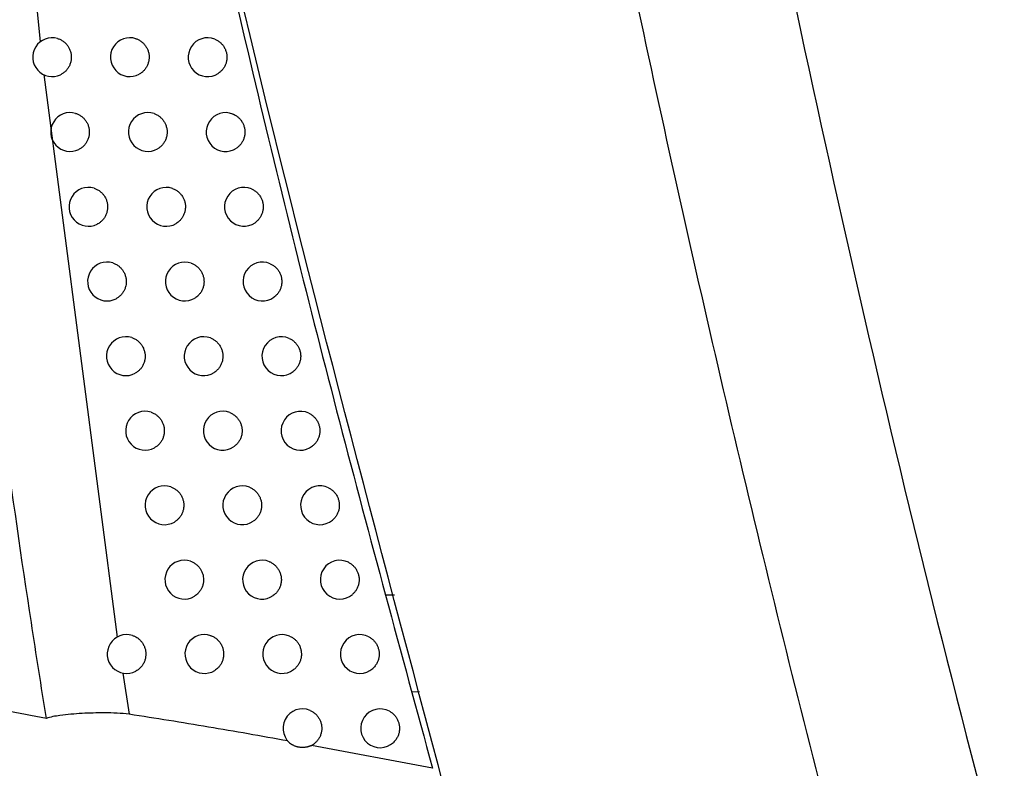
# Model space of a CAD drawing. Header units: millimetres. Extents: x -0.53 to 0.61, y -0.22 to 0.52.
# Tile 31 of 77: x 0.1561 to 0.1815, y 0.0878 to 0.1071. Entities that reach past the tile are written whole.
import ezdxf

# ---------------------------------------------------------------- set-up
doc = ezdxf.new("R2010")
doc.units = ezdxf.units.MM
doc.layers.add('FORMAT', color=7, linetype='Continuous')

msp = doc.modelspace()

# ---------------------------------------------------------------- linework, layer by layer
at = {"layer": 'FORMAT', "color": 7, "linetype": 'Continuous', "lineweight": 25}
for p, q in [((0.156545, 0.107577), (0.15665, 0.106541)), ((0.156739, 0.105697), (0.158628, 0.091223)), ((0.165547, 0.092312), (0.165764, 0.092312)), ((0.158773, 0.090298), (0.158942, 0.089238)), ((0.166217, 0.089817), (0.166407, 0.08982)), ((0.166746, 0.087847), (0.163635, 0.088437))]:
    msp.add_line(p, q, dxfattribs=at)
for centre, radius, start, end in [((0.156957, 0.106146), 0.0004999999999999, 74.061333, 295.601832), ((0.158957, 0.106146), 0.0004999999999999, 71.835049, 298.887307), ((0.160957, 0.106146), 0.0005, 68.639978, 303.092678), ((0.15742, 0.10422), 0.0005, 73.696283, 296.329663), ((0.15942, 0.10422), 0.0005000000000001, 71.359037, 299.719176), ((0.16142, 0.10422), 0.0005000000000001, 67.99921, 304.078756), ((0.157891, 0.102295), 0.0005000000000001, 73.31072, 297.078203), ((0.159891, 0.102295), 0.0005, 70.856107, 300.577195), ((0.161891, 0.102295), 0.0005, 67.320729, 305.100525), ((0.158369, 0.100373), 0.0005, 72.903619, 297.848223), ((0.160369, 0.100373), 0.0005, 70.32477, 301.46258), ((0.162369, 0.100373), 0.0005, 66.60208, 306.160124), ((0.158855, 0.098452), 0.0005000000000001, 72.473891, 298.640558), ((0.160855, 0.098452), 0.0005000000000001, 69.763422, 302.376657), ((0.162855, 0.098452), 0.0005000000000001, 65.840558, 307.259932), ((0.159348, 0.096533), 0.0005, 72.020377, 299.456111), ((0.161348, 0.096533), 0.0005000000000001, 69.170326, 303.320877), ((0.163348, 0.096533), 0.0005, 65.033173, 308.402601), ((0.159849, 0.094616), 0.0005000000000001, 71.541839, 300.295861), ((0.161849, 0.094616), 0.0005, 68.543601, 304.296834), ((0.163849, 0.094616), 0.0005, 64.176605, 309.591106), ((0.160358, 0.092701), 0.0005000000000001, 71.036952, 301.160874), ((0.162358, 0.092701), 0.0005000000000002, 67.881199, 305.306282), ((0.164358, 0.092701), 0.0005000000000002, 63.267142, 310.828797), ((0.158874, 0.090788), 0.0005, 72.86787, 298.652848), ((0.160874, 0.090788), 0.0004999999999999, 70.504292, 302.052308), ((0.162874, 0.090788), 0.0004999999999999, 67.180882, 306.351154), ((0.164874, 0.090788), 0.0005, 62.300617, 312.119472), ((0.163398, 0.088877), 0.0005000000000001, 66.440197, 239.044231), ((0.165398, 0.088877), 0.0005, 61.272311, 313.467458), ((0.163398, 0.088877), 0.0005, 295.999199, 307.433597)]:
    msp.add_arc(centre, radius, start, end, dxfattribs=at)
for points, knots in [([(0.1808408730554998, 0.0723054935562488), (0.1799490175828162, 0.0754552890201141), (0.1781459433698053, 0.0818232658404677), (0.1756723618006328, 0.0914764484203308), (0.1733608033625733, 0.1012477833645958), (0.1712476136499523, 0.1110710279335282), (0.1693312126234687, 0.1209331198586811), (0.1676130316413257, 0.130827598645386), (0.1660922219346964, 0.1407529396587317), (0.1647701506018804, 0.1507135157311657), (0.1633806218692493, 0.1630737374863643), (0.1621190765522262, 0.1778537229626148), (0.1612548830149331, 0.1950769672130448), (0.1609388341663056, 0.2123557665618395), (0.1612342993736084, 0.223886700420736), (0.1613821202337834, 0.2296556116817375)], [0, 0, 0, 0, 0.0616837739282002, 0.1247067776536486, 0.1877550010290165, 0.2508791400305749, 0.3140286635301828, 0.377051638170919, 0.4400996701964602, 0.5032233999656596, 0.5663724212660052, 0.6744590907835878, 0.7826727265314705, 0.8912714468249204, 1, 1, 1, 1]), ([(0.1653828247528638, 0.2272405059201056), (0.1652964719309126, 0.2240054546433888), (0.1651208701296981, 0.2174268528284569), (0.1651054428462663, 0.2074991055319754), (0.1652784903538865, 0.1974593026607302), (0.1656588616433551, 0.1874181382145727), (0.1662414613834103, 0.1773881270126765), (0.1670268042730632, 0.1673760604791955), (0.1680141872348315, 0.1573833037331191), (0.169204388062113, 0.1474057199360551), (0.1708748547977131, 0.1354675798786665), (0.1731871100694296, 0.1215947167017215), (0.1763539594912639, 0.1058227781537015), (0.1800012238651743, 0.0901237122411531), (0.1828648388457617, 0.0797558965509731), (0.1842974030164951, 0.0745692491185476)], [0, 0, 0, 0, 0.0628542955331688, 0.1278166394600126, 0.1928055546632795, 0.2578744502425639, 0.3229700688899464, 0.3879324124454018, 0.4529213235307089, 0.5179902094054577, 0.5830858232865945, 0.6870402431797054, 0.791103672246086, 0.8954966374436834, 0.9999999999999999, 0.9999999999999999, 0.9999999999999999, 0.9999999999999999]), ([(0.1670495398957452, 0.0873312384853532), (0.1653306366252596, 0.0937744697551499), (0.1618900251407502, 0.1066714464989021), (0.1579570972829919, 0.1249181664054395), (0.1559236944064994, 0.1367315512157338), (0.1550228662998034, 0.1419650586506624)], [0, 0, 0, 0, 0.3573584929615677, 0.7153001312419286, 1, 1, 1, 1]), ([(0.1586382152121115, 0.1214250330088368), (0.159763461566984, 0.1161859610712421), (0.1615351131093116, 0.1079372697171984), (0.1643186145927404, 0.0967604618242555), (0.1659365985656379, 0.0908184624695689), (0.1667457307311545, 0.0878469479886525)], [0, 0, 0, 0, 0.4653083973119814, 0.7326078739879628, 1, 1, 1, 1]), ([(0.1568073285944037, 0.08913185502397), (0.1566772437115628, 0.0899547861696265), (0.1560267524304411, 0.0940698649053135), (0.1550850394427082, 0.1010803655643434), (0.1541158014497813, 0.1101783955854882), (0.1537098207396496, 0.1159792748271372), (0.1535067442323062, 0.1188809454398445)], [0, 0, 0, 0, 0.0834846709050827, 0.4174662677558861, 0.7086095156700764, 0.9999999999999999, 0.9999999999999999, 0.9999999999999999, 0.9999999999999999]), ([(0.1570947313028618, 0.1066271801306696), (0.157107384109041, 0.1066232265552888), (0.1571327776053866, 0.1066152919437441), (0.1571698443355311, 0.1065991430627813), (0.1572060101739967, 0.1065798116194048), (0.157251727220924, 0.1065499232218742), (0.1572936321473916, 0.1065142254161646), (0.1573307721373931, 0.1064735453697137), (0.1573644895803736, 0.1064297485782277), (0.1573927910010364, 0.1063816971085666), (0.1574150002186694, 0.1063306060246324), (0.1574285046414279, 0.1062908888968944), (0.1574387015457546, 0.1062503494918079), (0.1574456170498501, 0.1062091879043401), (0.1574492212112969, 0.1061670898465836), (0.1574493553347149, 0.1061249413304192), (0.1574460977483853, 0.1060832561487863), (0.1574395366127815, 0.106042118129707), (0.1574295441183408, 0.1060012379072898), (0.1574162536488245, 0.1059615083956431), (0.157399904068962, 0.1059233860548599), (0.1573806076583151, 0.1058869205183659), (0.1573581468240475, 0.1058518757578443), (0.1573246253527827, 0.1058082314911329), (0.1572859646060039, 0.1057692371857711), (0.1572430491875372, 0.1057358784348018), (0.1572090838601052, 0.105713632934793), (0.1571851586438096, 0.1057014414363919), (0.1571734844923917, 0.1056954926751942)], [0, 0, 0, 0, 0.0338973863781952, 0.0680302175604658, 0.1029055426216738, 0.1380373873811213, 0.2062562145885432, 0.2408825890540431, 0.2760134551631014, 0.3442507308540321, 0.3788863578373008, 0.4140265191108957, 0.4479453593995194, 0.4820996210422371, 0.5169963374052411, 0.5521495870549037, 0.5860752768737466, 0.6202365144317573, 0.6551407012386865, 0.6903016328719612, 0.7242261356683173, 0.7583862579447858, 0.7932896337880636, 0.8284498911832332, 0.8967062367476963, 0.9313522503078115, 0.966503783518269, 1, 1, 1, 1]), ([(0.15911330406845, 0.1066214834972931), (0.1591259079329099, 0.1066170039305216), (0.1591512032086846, 0.1066080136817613), (0.1591879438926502, 0.1065903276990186), (0.1592236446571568, 0.1065695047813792), (0.1592574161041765, 0.1065456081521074), (0.1592995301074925, 0.1065101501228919), (0.159337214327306, 0.1064693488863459), (0.1593694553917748, 0.1064241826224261), (0.159397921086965, 0.106376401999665), (0.1594204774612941, 0.1063251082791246), (0.1594364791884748, 0.1062715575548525), (0.1594480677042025, 0.1062168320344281), (0.1594529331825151, 0.1061608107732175), (0.1594508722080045, 0.1061049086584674), (0.1594459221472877, 0.106063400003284), (0.1594376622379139, 0.1060225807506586), (0.1594259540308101, 0.1059821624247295), (0.159410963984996, 0.1059430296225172), (0.1593868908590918, 0.1058930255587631), (0.1593567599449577, 0.1058463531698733), (0.1593217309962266, 0.1058047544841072), (0.1592845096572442, 0.1057673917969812), (0.1592438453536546, 0.1057348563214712), (0.1592102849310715, 0.1057152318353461), (0.1591989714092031, 0.1057086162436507)], [0, 0, 0, 0, 0.0353470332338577, 0.0709395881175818, 0.1073064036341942, 0.1439407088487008, 0.1792877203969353, 0.2511821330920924, 0.2878153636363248, 0.3231723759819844, 0.3950869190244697, 0.4317303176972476, 0.4670995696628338, 0.5390393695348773, 0.5756959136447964, 0.6110709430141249, 0.646691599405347, 0.6830870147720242, 0.719750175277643, 0.7551223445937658, 0.8270690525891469, 0.8637298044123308, 0.8972689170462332, 0.965368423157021, 1, 1, 1, 1]), ([(0.1611395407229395, 0.106612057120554), (0.1611519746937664, 0.1066068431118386), (0.1611769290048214, 0.1065963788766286), (0.1612129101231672, 0.106576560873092), (0.161247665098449, 0.1065536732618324), (0.1612803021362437, 0.1065278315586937), (0.1613206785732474, 0.1064899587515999), (0.1613562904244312, 0.1064470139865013), (0.1613861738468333, 0.1064000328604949), (0.1614121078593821, 0.1063506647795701), (0.1614318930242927, 0.1062981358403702), (0.161444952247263, 0.1062437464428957), (0.1614513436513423, 0.1062023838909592), (0.1614543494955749, 0.1061607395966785), (0.1614539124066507, 0.1061184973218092), (0.1614499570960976, 0.1060765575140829), (0.1614426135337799, 0.1060354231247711), (0.1614319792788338, 0.1059951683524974), (0.1614178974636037, 0.1059555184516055), (0.1614005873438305, 0.1059173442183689), (0.1613735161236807, 0.1058688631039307), (0.1613405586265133, 0.1058240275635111), (0.1613012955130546, 0.1057829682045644), (0.1612679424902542, 0.1057534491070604), (0.1612429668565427, 0.1057361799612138), (0.1612304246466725, 0.1057275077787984)], [0, 0, 0, 0, 0.0374700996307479, 0.0752004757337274, 0.1137516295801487, 0.1525863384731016, 0.1900564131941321, 0.266269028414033, 0.3051025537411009, 0.3425834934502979, 0.4188180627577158, 0.4576627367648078, 0.4951555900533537, 0.5329087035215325, 0.5714826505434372, 0.6103402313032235, 0.6478371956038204, 0.6855945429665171, 0.7241732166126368, 0.7630357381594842, 0.8005275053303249, 0.8767855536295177, 0.9156432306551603, 0.9576378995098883, 1, 1, 1, 1]), ([(0.1575607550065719, 0.1046998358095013), (0.1575734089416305, 0.1046957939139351), (0.1575988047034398, 0.1046876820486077), (0.1576358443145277, 0.1046712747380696), (0.157671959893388, 0.1046516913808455), (0.1577175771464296, 0.1046214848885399), (0.1577593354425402, 0.1045854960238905), (0.1577962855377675, 0.1045445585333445), (0.1578297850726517, 0.1045005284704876), (0.1578578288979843, 0.104452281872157), (0.1578797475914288, 0.1044010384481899), (0.1578930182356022, 0.1043612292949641), (0.1579029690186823, 0.1043206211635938), (0.1579096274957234, 0.1042794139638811), (0.1579129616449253, 0.1042372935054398), (0.1579128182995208, 0.1041951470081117), (0.1579092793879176, 0.1041534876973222), (0.1579024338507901, 0.1041123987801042), (0.1578921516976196, 0.104071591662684), (0.1578785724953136, 0.104031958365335), (0.1578619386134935, 0.1039939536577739), (0.1578423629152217, 0.1039576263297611), (0.1578196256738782, 0.1039227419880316), (0.1577857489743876, 0.1038793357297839), (0.1577467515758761, 0.1038406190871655), (0.1577035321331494, 0.1038075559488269), (0.1576720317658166, 0.1037873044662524), (0.1576509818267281, 0.1037763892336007), (0.1576421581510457, 0.1037718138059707)], [0, 0, 0, 0, 0.0341756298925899, 0.0685886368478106, 0.1037502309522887, 0.1391704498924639, 0.2079492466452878, 0.2428598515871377, 0.2782790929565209, 0.3470762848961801, 0.3819961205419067, 0.4174246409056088, 0.451621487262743, 0.4860556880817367, 0.521238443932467, 0.5566798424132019, 0.590883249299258, 0.6253241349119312, 0.6605140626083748, 0.6959628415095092, 0.7301648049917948, 0.7646043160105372, 0.7997931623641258, 0.835240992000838, 0.9040554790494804, 0.9389847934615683, 0.9744237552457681, 1, 1, 1, 1]), ([(0.1595802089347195, 0.104693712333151), (0.1595927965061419, 0.1046891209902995), (0.1596180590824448, 0.1046799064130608), (0.1596547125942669, 0.1046618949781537), (0.1596902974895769, 0.104640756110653), (0.1597239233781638, 0.1046165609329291), (0.1597658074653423, 0.1045807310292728), (0.1598032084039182, 0.1045395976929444), (0.1598351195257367, 0.1044941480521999), (0.1598632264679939, 0.1044461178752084), (0.1598853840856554, 0.104394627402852), (0.1599009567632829, 0.1043409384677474), (0.1599120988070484, 0.1042861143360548), (0.1599164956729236, 0.1042300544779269), (0.1599139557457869, 0.1041741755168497), (0.1599086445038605, 0.1041327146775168), (0.1599000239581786, 0.104091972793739), (0.1598879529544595, 0.1040516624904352), (0.1598726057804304, 0.1040126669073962), (0.1598480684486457, 0.1039628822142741), (0.1598174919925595, 0.1039164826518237), (0.1597826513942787, 0.1038758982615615), (0.1597471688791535, 0.1038407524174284), (0.1597095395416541, 0.1038105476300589), (0.1596786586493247, 0.1037919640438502), (0.1596682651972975, 0.103785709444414)], [0, 0, 0, 0, 0.0357060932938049, 0.071660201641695, 0.1083964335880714, 0.1454028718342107, 0.1811089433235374, 0.2537336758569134, 0.2907390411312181, 0.3264550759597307, 0.3990998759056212, 0.4361153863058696, 0.4718434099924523, 0.5445129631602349, 0.5815413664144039, 0.6172748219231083, 0.6532563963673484, 0.6900205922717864, 0.7270552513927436, 0.7627855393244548, 0.835460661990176, 0.8724925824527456, 0.9039451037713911, 0.967671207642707, 1, 1, 1, 1]), ([(0.1616077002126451, 0.1046835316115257), (0.1616200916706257, 0.1046781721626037), (0.1616449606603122, 0.104667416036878), (0.1616807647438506, 0.1046471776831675), (0.1617153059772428, 0.1046238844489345), (0.161747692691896, 0.1045976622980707), (0.1617876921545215, 0.1045593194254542), (0.1618228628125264, 0.1045159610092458), (0.1618522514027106, 0.1044686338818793), (0.1618776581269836, 0.104418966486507), (0.161896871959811, 0.1043662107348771), (0.1619093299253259, 0.1043116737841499), (0.1619152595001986, 0.1042702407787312), (0.1619177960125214, 0.1042285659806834), (0.1619168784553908, 0.1041863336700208), (0.1619124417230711, 0.1041444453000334), (0.1619046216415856, 0.1041034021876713), (0.1618935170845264, 0.1040632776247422), (0.1618789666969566, 0.1040237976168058), (0.1618612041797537, 0.1039858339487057), (0.161840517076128, 0.103949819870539), (0.1618170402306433, 0.103915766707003), (0.1617904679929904, 0.1038835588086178), (0.1617530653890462, 0.1038448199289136), (0.1617211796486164, 0.103821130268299), (0.1617005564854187, 0.1038058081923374)], [0, 0, 0, 0, 0.0379694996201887, 0.0762027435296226, 0.115267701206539, 0.1546199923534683, 0.1925894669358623, 0.2698178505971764, 0.3091689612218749, 0.3471492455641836, 0.4243994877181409, 0.4637617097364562, 0.5017535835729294, 0.5400091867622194, 0.5790965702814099, 0.6184713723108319, 0.6564669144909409, 0.6947263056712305, 0.7338179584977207, 0.7731972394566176, 0.8111871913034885, 0.8494410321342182, 0.8885273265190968, 0.9279013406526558, 1, 1, 1, 1]), ([(0.1580345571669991, 0.1027742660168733), (0.1580472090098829, 0.1027701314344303), (0.1580726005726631, 0.1027618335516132), (0.158109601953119, 0.1027451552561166), (0.1581456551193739, 0.1027253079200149), (0.1581911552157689, 0.1026947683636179), (0.1582327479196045, 0.1026584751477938), (0.1582694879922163, 0.1026172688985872), (0.158302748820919, 0.1025729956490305), (0.1583305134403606, 0.1025245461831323), (0.1583521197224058, 0.1024731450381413), (0.1583651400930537, 0.1024332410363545), (0.1583748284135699, 0.1023925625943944), (0.1583812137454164, 0.1023513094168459), (0.1583842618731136, 0.1023091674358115), (0.1583838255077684, 0.1022670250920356), (0.1583799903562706, 0.1022253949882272), (0.158372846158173, 0.102184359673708), (0.158362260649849, 0.1021436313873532), (0.158348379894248, 0.1021041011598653), (0.1583314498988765, 0.1020662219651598), (0.158311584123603, 0.1020300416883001), (0.1582885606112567, 0.1019953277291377), (0.158254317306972, 0.1019521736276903), (0.158214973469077, 0.1019137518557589), (0.1581714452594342, 0.1018809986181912), (0.1581425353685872, 0.1018627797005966), (0.1581244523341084, 0.1018532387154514), (0.1581185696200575, 0.101850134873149)], [0, 0, 0, 0, 0.0344687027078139, 0.0691768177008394, 0.1046399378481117, 0.1403639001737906, 0.2097325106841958, 0.2449424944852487, 0.28066548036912, 0.3500524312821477, 0.3852716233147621, 0.4210038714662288, 0.455493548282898, 0.4902226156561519, 0.5257066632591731, 0.5614515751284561, 0.5959475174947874, 0.6306829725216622, 0.6661738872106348, 0.701925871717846, 0.7364201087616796, 0.7711539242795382, 0.8066434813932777, 0.8423942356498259, 0.9117966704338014, 0.9470244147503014, 0.9827661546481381, 1, 1, 1, 1]), ([(0.1600549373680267, 0.1027676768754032), (0.1600675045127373, 0.1027629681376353), (0.1600927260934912, 0.1027535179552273), (0.1601292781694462, 0.1027351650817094), (0.1601647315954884, 0.1027136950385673), (0.1601981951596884, 0.102689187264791), (0.160239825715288, 0.102652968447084), (0.1602769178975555, 0.1026114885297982), (0.1603084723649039, 0.1025657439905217), (0.1603361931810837, 0.1025174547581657), (0.160357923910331, 0.1024657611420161), (0.1603730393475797, 0.1024119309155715), (0.1603837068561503, 0.1023570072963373), (0.1603876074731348, 0.1023009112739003), (0.1603845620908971, 0.1022450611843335), (0.1603788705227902, 0.102203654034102), (0.1603698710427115, 0.10216299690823), (0.160357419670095, 0.1021228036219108), (0.1603416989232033, 0.1020839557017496), (0.1603166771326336, 0.1020344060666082), (0.1602856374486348, 0.1019882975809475), (0.1602510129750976, 0.1019487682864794), (0.1602173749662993, 0.10191590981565), (0.1601828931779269, 0.1018881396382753), (0.1601547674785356, 0.1018707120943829), (0.1601453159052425, 0.101864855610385)], [0, 0, 0, 0, 0.0360869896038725, 0.0724246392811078, 0.109552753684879, 0.1469539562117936, 0.1830409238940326, 0.2564403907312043, 0.2938405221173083, 0.3299374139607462, 0.403356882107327, 0.4407671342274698, 0.4768757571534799, 0.5503194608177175, 0.5877423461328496, 0.623856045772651, 0.6602205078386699, 0.6973759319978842, 0.7348047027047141, 0.7709149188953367, 0.844362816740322, 0.8817885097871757, 0.9110102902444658, 0.9700952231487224, 1, 1, 1, 1]), ([(0.1620837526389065, 0.1027566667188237), (0.162096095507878, 0.1027511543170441), (0.162120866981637, 0.1027400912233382), (0.1621564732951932, 0.1027194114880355), (0.1621907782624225, 0.1026956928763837), (0.162222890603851, 0.102669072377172), (0.1622624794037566, 0.1026302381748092), (0.162297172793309, 0.1025864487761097), (0.1623260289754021, 0.1025387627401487), (0.1623508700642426, 0.1024887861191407), (0.1623694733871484, 0.102435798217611), (0.1623812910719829, 0.1023811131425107), (0.1623867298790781, 0.1023396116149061), (0.1623887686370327, 0.102297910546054), (0.162387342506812, 0.1022556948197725), (0.1623823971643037, 0.1022138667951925), (0.1623740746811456, 0.1021729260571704), (0.1623624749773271, 0.1021329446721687), (0.1623474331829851, 0.1020936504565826), (0.1623291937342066, 0.1020559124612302), (0.162308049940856, 0.1020201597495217), (0.1622841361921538, 0.1019864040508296), (0.1622571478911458, 0.101954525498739), (0.1622227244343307, 0.1019198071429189), (0.1621950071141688, 0.1018987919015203), (0.1621784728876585, 0.1018862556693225)], [0, 0, 0, 0, 0.0385047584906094, 0.077276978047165, 0.1168926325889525, 0.1567996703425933, 0.1953044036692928, 0.273621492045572, 0.3135273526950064, 0.3520428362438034, 0.4303816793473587, 0.4702986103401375, 0.50882534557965, 0.5476195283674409, 0.5872572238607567, 0.6271863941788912, 0.6657163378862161, 0.7045138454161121, 0.7441553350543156, 0.7840885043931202, 0.8226124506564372, 0.86140399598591, 0.9010396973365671, 0.940967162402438, 1, 1, 1, 1]), ([(0.1585161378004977, 0.1008504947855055), (0.1585287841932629, 0.1008462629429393), (0.1585541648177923, 0.1008377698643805), (0.1585911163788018, 0.1008208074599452), (0.1586270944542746, 0.1008006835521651), (0.1586724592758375, 0.1007697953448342), (0.1587138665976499, 0.1007331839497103), (0.1587503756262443, 0.1006916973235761), (0.158783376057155, 0.1006471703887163), (0.1588108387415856, 0.1005985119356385), (0.1588321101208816, 0.1005469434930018), (0.1588490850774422, 0.1004937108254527), (0.158859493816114, 0.1004384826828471), (0.1588631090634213, 0.100382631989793), (0.1588621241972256, 0.1003266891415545), (0.1588542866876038, 0.1002711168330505), (0.1588398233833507, 0.1002172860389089), (0.1588209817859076, 0.1001649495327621), (0.1587957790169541, 0.1001153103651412), (0.1587648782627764, 0.1000695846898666), (0.1587384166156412, 0.1000368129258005), (0.1587088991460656, 0.1000061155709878), (0.1586762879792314, 0.0999778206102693), (0.1586410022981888, 0.0999520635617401), (0.1586155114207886, 0.0999377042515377), (0.1586027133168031, 0.0999304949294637)], [0, 0, 0, 0, 0.0347822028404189, 0.0698059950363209, 0.1055916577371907, 0.1416405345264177, 0.2116400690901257, 0.247170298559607, 0.2832181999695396, 0.353236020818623, 0.3887754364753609, 0.4248325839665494, 0.494873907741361, 0.5304254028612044, 0.5664949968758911, 0.6365484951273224, 0.6721063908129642, 0.7081827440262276, 0.7782324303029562, 0.8137885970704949, 0.849863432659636, 0.8866503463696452, 0.9237232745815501, 0.961704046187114, 1, 1, 1, 1]), ([(0.1605374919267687, 0.1008433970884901), (0.1605500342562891, 0.1008385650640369), (0.1605752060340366, 0.1008288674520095), (0.1606116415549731, 0.1008101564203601), (0.1606469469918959, 0.1007883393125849), (0.1606802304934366, 0.1007635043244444), (0.1607215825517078, 0.1007268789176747), (0.1607583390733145, 0.1006850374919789), (0.1607895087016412, 0.1006389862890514), (0.1608168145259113, 0.1005904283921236), (0.1608380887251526, 0.1005385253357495), (0.1608527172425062, 0.1004845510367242), (0.1608628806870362, 0.1004295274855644), (0.1608662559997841, 0.1003733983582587), (0.1608626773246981, 0.1003175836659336), (0.1608565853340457, 0.1002762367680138), (0.1608471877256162, 0.1002356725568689), (0.1608343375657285, 0.1001956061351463), (0.1608182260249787, 0.1001569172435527), (0.1607926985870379, 0.1001076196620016), (0.1607611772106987, 0.1000618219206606), (0.1607267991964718, 0.1000233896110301), (0.1606951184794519, 0.0999928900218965), (0.1606639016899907, 0.0999676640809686), (0.1606386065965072, 0.0999515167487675), (0.1606301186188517, 0.0999460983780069)], [0, 0, 0, 0, 0.0364916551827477, 0.0732367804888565, 0.1107812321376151, 0.1486018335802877, 0.1850934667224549, 0.259316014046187, 0.297135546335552, 0.3336370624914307, 0.4078795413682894, 0.4457091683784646, 0.4822221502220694, 0.5564883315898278, 0.5943303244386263, 0.6308480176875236, 0.6676192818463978, 0.7051903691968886, 0.7430378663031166, 0.779551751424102, 0.8538207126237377, 0.8916647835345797, 0.9184993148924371, 0.9726517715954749, 1, 1, 1, 1]), ([(0.1625677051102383, 0.1008314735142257), (0.1625799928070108, 0.1008258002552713), (0.1626046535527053, 0.100814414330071), (0.1626400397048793, 0.1007932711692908), (0.1626740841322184, 0.1007691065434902), (0.1627058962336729, 0.1007420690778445), (0.1627450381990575, 0.1007027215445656), (0.1627792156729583, 0.1006584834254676), (0.1628074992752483, 0.1006104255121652), (0.1628317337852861, 0.1005601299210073), (0.1628496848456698, 0.1005069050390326), (0.1628608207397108, 0.1004520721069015), (0.1628657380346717, 0.1004105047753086), (0.1628672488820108, 0.1003687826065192), (0.1628652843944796, 0.1003265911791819), (0.1628598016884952, 0.1002848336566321), (0.1628509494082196, 0.1002440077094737), (0.1628388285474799, 0.100204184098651), (0.1628232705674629, 0.1001650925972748), (0.1628045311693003, 0.1001275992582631), (0.162782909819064, 0.1000921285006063), (0.1627585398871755, 0.1000586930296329), (0.1627311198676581, 0.100027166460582), (0.1626999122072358, 0.0999965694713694), (0.1626764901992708, 0.0999784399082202), (0.1626641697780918, 0.0999689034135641)], [0, 0, 0, 0, 0.0390807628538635, 0.0784329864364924, 0.1186412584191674, 0.1591452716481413, 0.1982260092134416, 0.2777146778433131, 0.3182175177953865, 0.3573089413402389, 0.4368192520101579, 0.4773331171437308, 0.5164354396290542, 0.555809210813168, 0.5960391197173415, 0.6365648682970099, 0.6756699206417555, 0.7150465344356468, 0.7552797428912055, 0.795808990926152, 0.8349076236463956, 0.8742778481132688, 0.9145048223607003, 0.9550279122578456, 1, 1, 1, 1]), ([(0.1590054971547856, 0.0989285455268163), (0.1590181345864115, 0.0989242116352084), (0.159043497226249, 0.0989155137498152), (0.1590803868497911, 0.0988982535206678), (0.1591162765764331, 0.0988778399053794), (0.1591614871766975, 0.0988465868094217), (0.1592026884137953, 0.0988096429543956), (0.1592389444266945, 0.0987678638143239), (0.159271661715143, 0.0987230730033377), (0.159298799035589, 0.0986741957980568), (0.1593197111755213, 0.0986224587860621), (0.1593363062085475, 0.0985690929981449), (0.1593463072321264, 0.0985137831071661), (0.1593494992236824, 0.0984579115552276), (0.159348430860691, 0.0984158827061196), (0.1593439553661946, 0.098374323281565), (0.1593361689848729, 0.0983334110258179), (0.1593249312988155, 0.0982928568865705), (0.1593056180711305, 0.0982405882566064), (0.1592799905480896, 0.0981911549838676), (0.1592486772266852, 0.098145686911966), (0.1592138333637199, 0.0981032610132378), (0.1591739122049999, 0.0980657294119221), (0.1591301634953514, 0.0980335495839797), (0.1591065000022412, 0.0980198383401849), (0.1590945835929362, 0.0980129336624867)], [0, 0, 0, 0, 0.0351080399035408, 0.0704599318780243, 0.1065808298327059, 0.1429674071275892, 0.2136226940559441, 0.2494857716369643, 0.2858713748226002, 0.3565448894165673, 0.3924171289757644, 0.4288119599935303, 0.4995085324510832, 0.5353926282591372, 0.5717996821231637, 0.606933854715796, 0.6423119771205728, 0.6784595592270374, 0.7148730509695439, 0.7855768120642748, 0.8214649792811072, 0.8578766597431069, 0.9281544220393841, 0.9638201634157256, 1, 1, 1, 1]), ([(0.1610278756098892, 0.0989208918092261), (0.1610403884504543, 0.0989159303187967), (0.1610655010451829, 0.09890597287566), (0.1611018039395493, 0.0988868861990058), (0.1611369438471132, 0.0988647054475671), (0.161170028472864, 0.0988395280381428), (0.1612110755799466, 0.0988024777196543), (0.1612474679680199, 0.0987602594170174), (0.1612782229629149, 0.0987138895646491), (0.1613050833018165, 0.0986650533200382), (0.1613258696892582, 0.0986129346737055), (0.1613399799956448, 0.098558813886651), (0.1613496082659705, 0.0985036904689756), (0.1613524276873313, 0.0984475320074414), (0.161348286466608, 0.0983917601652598), (0.161341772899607, 0.0983504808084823), (0.1613319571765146, 0.0983100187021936), (0.1613186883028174, 0.0982700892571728), (0.1613021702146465, 0.0982315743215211), (0.161282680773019, 0.0981949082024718), (0.1612603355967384, 0.0981601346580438), (0.1612349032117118, 0.0981270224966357), (0.1611978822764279, 0.0980866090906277), (0.1611599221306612, 0.0980540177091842), (0.16113016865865, 0.0980344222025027), (0.1611226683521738, 0.0980294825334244)], [0, 0, 0, 0, 0.0369218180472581, 0.0741000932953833, 0.112087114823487, 0.1503535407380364, 0.1872753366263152, 0.2623728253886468, 0.3006381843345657, 0.3375698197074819, 0.4126871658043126, 0.4509625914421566, 0.4879054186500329, 0.5630459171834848, 0.6013334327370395, 0.6382805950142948, 0.6754843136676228, 0.7134972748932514, 0.7517899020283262, 0.788732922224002, 0.8259325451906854, 0.863941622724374, 0.9022304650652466, 0.9753540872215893, 1, 1, 1, 1]), ([(0.1630595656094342, 0.0989079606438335), (0.1630717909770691, 0.0989021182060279), (0.1630963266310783, 0.0988903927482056), (0.1631314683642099, 0.0988687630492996), (0.1631652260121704, 0.0988441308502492), (0.1631967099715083, 0.098816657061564), (0.1632353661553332, 0.0987767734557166), (0.1632689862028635, 0.0987320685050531), (0.1632966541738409, 0.0986836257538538), (0.163320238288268, 0.0986330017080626), (0.1633374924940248, 0.0985795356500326), (0.1633479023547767, 0.0985245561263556), (0.163352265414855, 0.0984829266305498), (0.1633532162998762, 0.0984411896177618), (0.1633506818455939, 0.0983990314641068), (0.1633446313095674, 0.0983573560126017), (0.1633352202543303, 0.0983166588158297), (0.163322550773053, 0.0982770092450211), (0.1633064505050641, 0.0982381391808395), (0.1632871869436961, 0.098200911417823), (0.1632650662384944, 0.0981657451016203), (0.1632402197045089, 0.098132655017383), (0.1632123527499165, 0.0981015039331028), (0.1631846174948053, 0.0980751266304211), (0.1631656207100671, 0.098060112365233), (0.1631576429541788, 0.0980538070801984)], [0, 0, 0, 0, 0.0397021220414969, 0.0796800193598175, 0.1205275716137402, 0.1616755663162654, 0.2013776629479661, 0.2821301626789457, 0.3232769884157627, 0.3629897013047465, 0.4437637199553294, 0.484921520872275, 0.524644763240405, 0.5646437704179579, 0.6055125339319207, 0.6466818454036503, 0.6864073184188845, 0.726408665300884, 0.7672802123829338, 0.808452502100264, 0.8481711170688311, 0.8881656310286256, 0.9290304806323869, 0.9701961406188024, 1, 1, 1, 1]), ([(0.1595026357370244, 0.0970084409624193), (0.1595152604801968, 0.0970040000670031), (0.1595405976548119, 0.0969950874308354), (0.1595774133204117, 0.0969775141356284), (0.1596131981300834, 0.0969568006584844), (0.1596470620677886, 0.0969330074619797), (0.159689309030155, 0.096897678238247), (0.1597271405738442, 0.0968569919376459), (0.159759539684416, 0.0968119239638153), (0.1597881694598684, 0.0967642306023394), (0.1598108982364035, 0.0967130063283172), (0.1598270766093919, 0.0966595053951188), (0.1598388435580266, 0.0966048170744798), (0.1598438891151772, 0.0965488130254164), (0.1598420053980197, 0.0964929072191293), (0.1598371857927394, 0.0964513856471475), (0.1598290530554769, 0.0964105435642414), (0.1598174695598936, 0.0963700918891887), (0.159802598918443, 0.0963309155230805), (0.1597786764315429, 0.0962808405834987), (0.1597486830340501, 0.0962340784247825), (0.1597139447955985, 0.0961925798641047), (0.159677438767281, 0.0961556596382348), (0.15963784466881, 0.0961235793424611), (0.1596051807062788, 0.0961040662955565), (0.1595941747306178, 0.0960974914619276)], [0, 0, 0, 0, 0.0354522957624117, 0.07115083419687, 0.107625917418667, 0.1443692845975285, 0.1798215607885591, 0.2519301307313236, 0.2886725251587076, 0.3241338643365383, 0.3962606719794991, 0.4330122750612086, 0.4684847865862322, 0.5406346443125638, 0.577398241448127, 0.612876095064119, 0.6486002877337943, 0.6851014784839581, 0.721871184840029, 0.7573465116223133, 0.8295029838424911, 0.8662705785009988, 0.8992064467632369, 0.9660380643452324, 1, 1, 1, 1]), ([(0.1615260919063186, 0.0970001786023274), (0.1615385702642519, 0.0969950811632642), (0.1615636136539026, 0.0969848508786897), (0.1615997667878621, 0.0969653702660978), (0.1616347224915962, 0.096942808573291), (0.1616675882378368, 0.0969172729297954), (0.1617083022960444, 0.0968797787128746), (0.1617443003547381, 0.0968371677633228), (0.1617746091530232, 0.0967904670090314), (0.1618009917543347, 0.0967413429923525), (0.161821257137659, 0.096689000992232), (0.1618348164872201, 0.0966347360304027), (0.1618415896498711, 0.0965934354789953), (0.1618449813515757, 0.0965518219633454), (0.1618449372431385, 0.0965095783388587), (0.1618413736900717, 0.0964676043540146), (0.1618344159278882, 0.0964264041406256), (0.1618241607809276, 0.096386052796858), (0.1618104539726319, 0.0963462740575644), (0.1617935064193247, 0.0963079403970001), (0.1617668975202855, 0.0962592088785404), (0.1617343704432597, 0.0962140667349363), (0.1616952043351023, 0.0961723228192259), (0.1616614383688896, 0.0961419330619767), (0.1616358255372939, 0.0961240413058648), (0.1616229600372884, 0.0961150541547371)], [0, 0, 0, 0, 0.037379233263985, 0.0750181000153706, 0.1134757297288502, 0.1522162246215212, 0.1895954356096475, 0.2656232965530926, 0.3043627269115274, 0.3417517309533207, 0.4177993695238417, 0.4565488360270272, 0.4939487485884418, 0.5316082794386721, 0.570086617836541, 0.6088478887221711, 0.6462517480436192, 0.6839153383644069, 0.7223981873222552, 0.7611641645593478, 0.7985635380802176, 0.8746335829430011, 0.913395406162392, 0.9564979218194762, 1, 1, 1, 1]), ([(0.1635593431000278, 0.0969861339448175), (0.163571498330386, 0.0969801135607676), (0.1635958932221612, 0.0969680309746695), (0.1636307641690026, 0.0969458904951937), (0.1636642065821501, 0.0969207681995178), (0.1636953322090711, 0.0968928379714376), (0.1637334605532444, 0.0968523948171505), (0.1637664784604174, 0.0968072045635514), (0.1637934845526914, 0.0967583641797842), (0.1638163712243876, 0.0967074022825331), (0.1638328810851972, 0.0966536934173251), (0.1638425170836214, 0.0965985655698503), (0.1638475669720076, 0.0965428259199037), (0.1638456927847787, 0.0964866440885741), (0.1638368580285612, 0.0964314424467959), (0.1638234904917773, 0.0963772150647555), (0.1638034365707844, 0.0963249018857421), (0.1637766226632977, 0.0962749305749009), (0.1637526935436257, 0.0962383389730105), (0.1637249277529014, 0.0962033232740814), (0.1636938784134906, 0.0961703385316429), (0.1636705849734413, 0.0961508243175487), (0.1636588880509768, 0.0961410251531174)], [0, 0, 0, 0, 0.0403805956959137, 0.0810416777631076, 0.122587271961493, 0.1644384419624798, 0.2048190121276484, 0.2869515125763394, 0.3288015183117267, 0.3691926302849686, 0.4513465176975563, 0.4932074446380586, 0.5336086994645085, 0.61578370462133, 0.6576557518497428, 0.698058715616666, 0.7802377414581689, 0.82211222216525, 0.865662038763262, 0.9095641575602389, 0.9545871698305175, 1, 1, 1, 1]), ([(0.1600075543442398, 0.09509020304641), (0.1600201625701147, 0.0950856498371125), (0.160045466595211, 0.09507651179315), (0.1600821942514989, 0.0950586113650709), (0.1601178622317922, 0.095037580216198), (0.1601515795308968, 0.0950134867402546), (0.1601935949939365, 0.0949777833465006), (0.1602311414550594, 0.094936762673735), (0.1602632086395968, 0.0948914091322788), (0.1602914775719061, 0.0948434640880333), (0.1603138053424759, 0.0947920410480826), (0.1603295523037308, 0.0947384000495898), (0.1603408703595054, 0.0946836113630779), (0.1603454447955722, 0.0946275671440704), (0.1603430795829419, 0.0945716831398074), (0.1603378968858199, 0.0945302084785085), (0.160329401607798, 0.094489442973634), (0.1603174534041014, 0.0944490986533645), (0.160302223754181, 0.0944100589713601), (0.1602778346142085, 0.0943602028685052), (0.1602473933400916, 0.0943137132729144), (0.160212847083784, 0.0942732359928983), (0.1601780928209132, 0.0942385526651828), (0.1601415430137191, 0.0942088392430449), (0.1601115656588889, 0.0941904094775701), (0.1601014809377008, 0.0941842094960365)], [0, 0, 0, 0, 0.0358162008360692, 0.0718811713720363, 0.108730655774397, 0.1458511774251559, 0.181667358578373, 0.2545161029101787, 0.2916356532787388, 0.3274608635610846, 0.4003277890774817, 0.4374565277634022, 0.4732926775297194, 0.5461821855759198, 0.5833226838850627, 0.619163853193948, 0.655253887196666, 0.6921288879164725, 0.7292751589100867, 0.7651135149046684, 0.8380083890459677, 0.8751522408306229, 0.9059682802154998, 0.9683666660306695, 0.9999999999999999, 0.9999999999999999, 0.9999999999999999, 0.9999999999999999]), ([(0.1620321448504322, 0.0950812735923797), (0.1620445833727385, 0.0950760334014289), (0.1620695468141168, 0.0950655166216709), (0.1621055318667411, 0.0950456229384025), (0.1621402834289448, 0.0950226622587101), (0.1621729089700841, 0.0949967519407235), (0.1622132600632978, 0.0949587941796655), (0.1622488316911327, 0.0949157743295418), (0.1622786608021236, 0.0948687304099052), (0.1623045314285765, 0.0948193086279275), (0.1623242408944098, 0.0947667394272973), (0.1623372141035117, 0.0947123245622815), (0.1623435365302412, 0.0946709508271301), (0.162346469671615, 0.0946293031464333), (0.1623459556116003, 0.0945870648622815), (0.1623419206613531, 0.0945451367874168), (0.1623344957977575, 0.0945040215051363), (0.1623237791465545, 0.0944637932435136), (0.1623096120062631, 0.0944241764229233), (0.1622922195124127, 0.094386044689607), (0.1622718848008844, 0.0943498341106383), (0.1622487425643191, 0.0943155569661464), (0.1622224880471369, 0.0942830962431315), (0.1621848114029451, 0.0942432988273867), (0.162152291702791, 0.0942188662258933), (0.1621309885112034, 0.0942028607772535)], [0, 0, 0, 0, 0.0378689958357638, 0.0760010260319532, 0.1149625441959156, 0.154210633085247, 0.1920796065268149, 0.2691036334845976, 0.3083506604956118, 0.3462293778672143, 0.4232730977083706, 0.4625301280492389, 0.5004194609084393, 0.5385718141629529, 0.5775537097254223, 0.6168222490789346, 0.6547151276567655, 0.6928711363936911, 0.7318571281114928, 0.7711299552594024, 0.8090179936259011, 0.8471692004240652, 0.8861505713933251, 0.9254188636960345, 1, 1, 1, 1]), ([(0.1640670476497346, 0.0950659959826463), (0.1640791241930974, 0.0950597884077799), (0.1641033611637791, 0.0950473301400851), (0.1641379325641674, 0.0950246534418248), (0.1641710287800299, 0.094999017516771), (0.1642017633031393, 0.0949706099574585), (0.1642393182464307, 0.094929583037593), (0.1642716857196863, 0.0948838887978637), (0.1642979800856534, 0.0948346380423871), (0.1643201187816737, 0.0947833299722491), (0.1643358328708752, 0.0947293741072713), (0.1643446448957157, 0.0946741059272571), (0.1643488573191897, 0.0946182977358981), (0.164346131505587, 0.0945621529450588), (0.1643364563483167, 0.0945071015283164), (0.164325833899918, 0.0944667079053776), (0.1643119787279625, 0.094427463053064), (0.1642947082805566, 0.0943891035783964), (0.1642744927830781, 0.0943527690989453), (0.1642440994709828, 0.0943075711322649), (0.164208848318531, 0.0942662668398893), (0.1641782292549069, 0.0942396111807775), (0.164167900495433, 0.0942306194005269)], [0, 0, 0, 0, 0.0411089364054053, 0.0825034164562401, 0.1247983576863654, 0.1674043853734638, 0.2085132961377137, 0.292127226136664, 0.3347320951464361, 0.3758514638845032, 0.4594866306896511, 0.5021023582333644, 0.5432314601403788, 0.6268869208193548, 0.6695133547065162, 0.710643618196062, 0.7520595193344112, 0.7943764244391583, 0.8370047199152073, 0.8770849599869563, 0.9585369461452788, 1, 1, 1, 1]), ([(0.1605202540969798, 0.0931738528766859), (0.1605328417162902, 0.0931691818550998), (0.1605581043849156, 0.0931598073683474), (0.1605947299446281, 0.0931415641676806), (0.1606302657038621, 0.0931202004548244), (0.1606638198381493, 0.0930957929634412), (0.1607055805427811, 0.0930596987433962), (0.1607428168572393, 0.0930183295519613), (0.1607745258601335, 0.0929726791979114), (0.1608024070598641, 0.0929244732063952), (0.1608243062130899, 0.0928728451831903), (0.160839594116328, 0.0928190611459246), (0.1608504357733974, 0.0927641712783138), (0.1608545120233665, 0.0927080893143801), (0.1608516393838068, 0.0926522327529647), (0.1608460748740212, 0.0926108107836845), (0.1608371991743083, 0.0925701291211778), (0.1608248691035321, 0.0925299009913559), (0.1608092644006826, 0.0924910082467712), (0.1607843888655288, 0.0924413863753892), (0.1607534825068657, 0.0923951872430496), (0.1607191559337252, 0.0923557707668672), (0.1606862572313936, 0.0923233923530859), (0.160652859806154, 0.092296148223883), (0.160625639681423, 0.0922789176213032), (0.160616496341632, 0.0922731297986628)], [0, 0, 0, 0, 0.0362017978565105, 0.0726550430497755, 0.1099012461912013, 0.1474214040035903, 0.1836231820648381, 0.2572562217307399, 0.2947754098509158, 0.3309861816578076, 0.4046373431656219, 0.4421656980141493, 0.4783871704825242, 0.5520604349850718, 0.5896003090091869, 0.6258264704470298, 0.6623041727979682, 0.6995752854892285, 0.7371205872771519, 0.7733436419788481, 0.8470209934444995, 0.8845635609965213, 0.913116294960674, 0.97081544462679, 1, 1, 1, 1]), ([(0.1625460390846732, 0.0931641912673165), (0.162558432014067, 0.0931588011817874), (0.1625833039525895, 0.0931479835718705), (0.1626191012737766, 0.0931276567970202), (0.1626536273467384, 0.0931042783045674), (0.162685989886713, 0.0930779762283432), (0.1627259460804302, 0.0930395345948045), (0.1627610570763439, 0.0929960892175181), (0.1627903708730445, 0.0929486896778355), (0.1628156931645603, 0.0928989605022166), (0.1628348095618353, 0.0928461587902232), (0.1628471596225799, 0.0927915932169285), (0.1628530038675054, 0.0927501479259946), (0.1628554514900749, 0.0927084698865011), (0.1628544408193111, 0.0926662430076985), (0.1628499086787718, 0.0926243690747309), (0.1628419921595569, 0.0925833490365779), (0.1628307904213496, 0.0925432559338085), (0.1628161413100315, 0.0925038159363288), (0.1627982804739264, 0.092465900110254), (0.1627774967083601, 0.0924299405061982), (0.1627539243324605, 0.0923959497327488), (0.1627272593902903, 0.0923638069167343), (0.1626924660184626, 0.0923279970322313), (0.1626640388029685, 0.0923062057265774), (0.1626467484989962, 0.0922929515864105)], [0, 0, 0, 0, 0.0383923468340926, 0.0770513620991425, 0.1165513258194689, 0.1563418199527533, 0.1947341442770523, 0.2728226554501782, 0.312612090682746, 0.3510141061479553, 0.4291222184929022, 0.4689216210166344, 0.5073339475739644, 0.5460129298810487, 0.585532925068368, 0.6253435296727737, 0.6637589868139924, 0.7024412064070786, 0.7419648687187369, 0.7817793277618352, 0.8201895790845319, 0.8588666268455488, 0.8983852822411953, 0.9381948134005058, 1, 1, 1, 1]), ([(0.1645826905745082, 0.0931475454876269), (0.1645946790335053, 0.0931411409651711), (0.16461873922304, 0.0931282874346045), (0.1646529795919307, 0.0931050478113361), (0.1646856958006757, 0.0930788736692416), (0.1647160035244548, 0.0930499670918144), (0.1647529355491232, 0.0930083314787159), (0.1647846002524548, 0.0929621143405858), (0.1648101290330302, 0.0929124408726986), (0.1648314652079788, 0.0928607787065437), (0.1648463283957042, 0.0928065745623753), (0.1648542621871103, 0.0927511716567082), (0.1648575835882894, 0.0926953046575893), (0.1648539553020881, 0.0926392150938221), (0.1648433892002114, 0.0925843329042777), (0.1648321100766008, 0.0925441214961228), (0.1648176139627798, 0.0925051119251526), (0.1647997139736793, 0.0924670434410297), (0.1647796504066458, 0.0924323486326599), (0.1647513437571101, 0.0923913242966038), (0.16472024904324, 0.0923548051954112), (0.1646936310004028, 0.092330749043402), (0.1646846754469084, 0.0923226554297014)], [0, 0, 0, 0, 0.0419010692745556, 0.0840931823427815, 0.1272031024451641, 0.1706301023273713, 0.2125311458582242, 0.2977562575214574, 0.341182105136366, 0.3830935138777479, 0.468339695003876, 0.5117763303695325, 0.5536970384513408, 0.6389626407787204, 0.6824095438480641, 0.724330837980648, 0.7665432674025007, 0.8096740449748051, 0.8531222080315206, 0.8893706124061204, 0.9627791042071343, 1, 1, 1, 1]), ([(0.1590211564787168, 0.0912658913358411), (0.1590338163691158, 0.0912616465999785), (0.1590592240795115, 0.0912531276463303), (0.1590962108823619, 0.0912361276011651), (0.159132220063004, 0.0912159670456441), (0.1591776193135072, 0.0911850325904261), (0.1592190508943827, 0.0911483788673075), (0.1592555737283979, 0.0911068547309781), (0.159288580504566, 0.0910622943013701), (0.1593160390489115, 0.0910136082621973), (0.1593372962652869, 0.0909620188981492), (0.1593542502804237, 0.0909087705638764), (0.1593646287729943, 0.0908535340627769), (0.1593682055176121, 0.0907976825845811), (0.1593671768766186, 0.0907417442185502), (0.1593592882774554, 0.0906861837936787), (0.159344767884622, 0.0906323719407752), (0.1593258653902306, 0.0905800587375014), (0.1593005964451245, 0.0905304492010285), (0.1592696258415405, 0.0904847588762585), (0.1592434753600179, 0.0904524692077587), (0.1592147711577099, 0.0904226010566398), (0.1591836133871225, 0.0903953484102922), (0.1591500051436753, 0.0903704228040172), (0.1591257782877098, 0.0903563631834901), (0.1591136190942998, 0.0903493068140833)], [0, 0, 0, 0, 0.0350063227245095, 0.0702557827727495, 0.1062720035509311, 0.1425531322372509, 0.2130037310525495, 0.2487629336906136, 0.2850431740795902, 0.3555104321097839, 0.3912780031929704, 0.4275666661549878, 0.4980553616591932, 0.5338339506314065, 0.5701339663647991, 0.6406337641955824, 0.6764181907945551, 0.712724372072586, 0.7832206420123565, 0.8190034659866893, 0.8553082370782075, 0.8908206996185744, 0.9265869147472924, 0.9631547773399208, 1, 1, 1, 1]), ([(0.1610407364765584, 0.0912594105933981), (0.1610532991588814, 0.0912546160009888), (0.1610785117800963, 0.0912449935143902), (0.1611150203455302, 0.0912263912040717), (0.1611504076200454, 0.0912046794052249), (0.1611837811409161, 0.0911799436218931), (0.1612252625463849, 0.0911434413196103), (0.1612621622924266, 0.0911017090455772), (0.1612934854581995, 0.091055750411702), (0.1613209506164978, 0.0910072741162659), (0.1613423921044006, 0.0909554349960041), (0.1613571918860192, 0.0909015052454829), (0.1613675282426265, 0.0908465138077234), (0.161371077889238, 0.0907903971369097), (0.1613676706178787, 0.0907345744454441), (0.1613617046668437, 0.0906932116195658), (0.1613524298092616, 0.0906526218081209), (0.1613396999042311, 0.0906125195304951), (0.1613237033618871, 0.0905737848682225), (0.161298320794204, 0.0905244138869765), (0.1612669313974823, 0.0904785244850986), (0.1612328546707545, 0.0904402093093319), (0.1612019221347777, 0.0904102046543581), (0.161171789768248, 0.0903855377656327), (0.1611473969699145, 0.0903696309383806), (0.1611392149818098, 0.0903642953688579)], [0, 0, 0, 0, 0.0366109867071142, 0.0734762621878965, 0.1111434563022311, 0.149087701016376, 0.1856986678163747, 0.2601639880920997, 0.298107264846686, 0.3347271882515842, 0.4092105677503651, 0.4471629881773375, 0.4837933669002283, 0.5582983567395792, 0.5962620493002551, 0.6328967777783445, 0.6697858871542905, 0.7074773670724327, 0.7454461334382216, 0.7820774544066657, 0.8565852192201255, 0.894550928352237, 0.9206848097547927, 0.9733955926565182, 1, 1, 1, 1]), ([(0.1630677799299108, 0.0912489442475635), (0.1630801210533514, 0.0912433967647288), (0.1631048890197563, 0.0912322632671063), (0.1631404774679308, 0.09121148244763), (0.1631747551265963, 0.0911876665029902), (0.1632068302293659, 0.0911609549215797), (0.1632463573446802, 0.0911220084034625), (0.163280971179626, 0.0910781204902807), (0.1633097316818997, 0.0910303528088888), (0.1633344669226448, 0.0909803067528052), (0.1633529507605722, 0.0909272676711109), (0.163364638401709, 0.0908725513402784), (0.1633699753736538, 0.0908310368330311), (0.1633719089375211, 0.0907893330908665), (0.1633703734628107, 0.0907471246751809), (0.1633653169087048, 0.0907053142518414), (0.1633568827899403, 0.0906644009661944), (0.1633451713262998, 0.0906244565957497), (0.1633300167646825, 0.0905852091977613), (0.1633116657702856, 0.0905475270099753), (0.1632904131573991, 0.0905118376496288), (0.1632663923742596, 0.090478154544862), (0.1632393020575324, 0.0904463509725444), (0.1632076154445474, 0.0904146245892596), (0.1631833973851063, 0.0903956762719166), (0.1631702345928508, 0.0903853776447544)], [0, 0, 0, 0, 0.03895414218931, 0.0781788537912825, 0.1182568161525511, 0.1586295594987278, 0.1975836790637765, 0.2768148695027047, 0.3171865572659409, 0.356150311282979, 0.4354010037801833, 0.4757826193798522, 0.5147563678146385, 0.5540006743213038, 0.5940983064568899, 0.6344908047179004, 0.673467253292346, 0.7127143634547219, 0.752815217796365, 0.7932111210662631, 0.8321819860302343, 0.8714235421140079, 0.91151899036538, 0.9519095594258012, 1, 1, 1, 1]), ([(0.1651062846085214, 0.0912307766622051), (0.1651181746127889, 0.091224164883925), (0.1651420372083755, 0.0912108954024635), (0.1651759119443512, 0.0911870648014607), (0.165208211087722, 0.091160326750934), (0.1652380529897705, 0.0911308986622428), (0.165274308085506, 0.0910886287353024), (0.1653052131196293, 0.0910418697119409), (0.1653299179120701, 0.0909917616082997), (0.1653503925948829, 0.0909397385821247), (0.1653643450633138, 0.0908852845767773), (0.1653713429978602, 0.0908297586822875), (0.1653731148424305, 0.0907879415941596), (0.1653714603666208, 0.0907462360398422), (0.1653662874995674, 0.0907043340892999), (0.1653576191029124, 0.090663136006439), (0.1653416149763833, 0.0906096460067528), (0.1653190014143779, 0.0905584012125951), (0.1652920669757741, 0.0905136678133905), (0.165266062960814, 0.0904769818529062), (0.1652393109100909, 0.0904454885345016), (0.1652167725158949, 0.0904243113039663), (0.1652092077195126, 0.0904172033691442)], [0, 0, 0, 0, 0.0427668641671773, 0.0858307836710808, 0.129831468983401, 0.1741557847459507, 0.2169226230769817, 0.3039087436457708, 0.348231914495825, 0.3910090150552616, 0.4780160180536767, 0.5223498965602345, 0.5651358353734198, 0.6082188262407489, 0.6522387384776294, 0.6965824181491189, 0.7393683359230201, 0.8263943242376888, 0.8707386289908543, 0.9027456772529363, 0.9673575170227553, 1, 1, 1, 1]), ([(0.1568073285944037, 0.08913185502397), (0.1564469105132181, 0.0891989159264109), (0.1557259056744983, 0.0893330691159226), (0.1546466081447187, 0.0895118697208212), (0.1535686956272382, 0.0896745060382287), (0.1528522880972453, 0.0897649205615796), (0.1524939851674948, 0.0898101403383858)], [0, 0, 0, 0, 0.2496891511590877, 0.4994951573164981, 0.7496782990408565, 1, 1, 1, 1]), ([(0.15894208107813, 0.0892380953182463), (0.1588380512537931, 0.0892487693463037), (0.1586259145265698, 0.0892705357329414), (0.1582160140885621, 0.089275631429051), (0.1577200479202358, 0.0892639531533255), (0.1572786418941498, 0.0892260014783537), (0.1569726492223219, 0.08917914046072), (0.156862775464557, 0.0891477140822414), (0.1568073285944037, 0.08913185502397)], [0, 0, 0, 0, 0.1424689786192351, 0.2905215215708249, 0.5521850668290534, 0.8192210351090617, 0.9087714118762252, 1, 1, 1, 1]), ([(0.1630191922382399, 0.0885503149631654), (0.1623379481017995, 0.0886727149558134), (0.1609748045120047, 0.0889176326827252), (0.1596198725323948, 0.0891312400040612), (0.1589420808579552, 0.0892380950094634)], [0, 0, 0, 0, 0.4997596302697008, 1, 1, 1, 1]), ([(0.1635973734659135, 0.0893355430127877), (0.1636096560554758, 0.0893298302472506), (0.1636343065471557, 0.0893183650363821), (0.1636696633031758, 0.0892971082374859), (0.1637036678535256, 0.0892728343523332), (0.1637354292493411, 0.08924569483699), (0.1637744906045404, 0.0892062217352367), (0.1638085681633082, 0.0891618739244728), (0.1638367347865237, 0.0891137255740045), (0.1638608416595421, 0.0890633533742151), (0.1638786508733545, 0.0890100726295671), (0.1638896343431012, 0.0889552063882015), (0.1638944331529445, 0.0889136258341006), (0.1638958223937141, 0.0888719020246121), (0.1638937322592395, 0.0888297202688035), (0.1638881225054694, 0.0887879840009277), (0.1638791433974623, 0.0887471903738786), (0.1638668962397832, 0.0887074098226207), (0.1638512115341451, 0.0886683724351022), (0.1638323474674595, 0.0886309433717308), (0.1638106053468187, 0.0885955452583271), (0.1637861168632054, 0.0885621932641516), (0.1637585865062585, 0.0885307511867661), (0.1637302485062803, 0.0885032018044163), (0.163710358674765, 0.0884873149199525), (0.1637014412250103, 0.0884801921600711)], [0, 0, 0, 0, 0.0395585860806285, 0.079391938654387, 0.1200917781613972, 0.1610909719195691, 0.2006495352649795, 0.2811101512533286, 0.32210829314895, 0.3616764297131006, 0.442156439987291, 0.4831644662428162, 0.5227422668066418, 0.56259482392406, 0.603313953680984, 0.6443325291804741, 0.6839125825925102, 0.7237674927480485, 0.7644893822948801, 0.8055108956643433, 0.845084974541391, 0.8849339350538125, 0.9256500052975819, 0.9666657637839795, 1, 1, 1, 1]), ([(0.1656378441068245, 0.0893156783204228), (0.1656496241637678, 0.0893088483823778), (0.1656732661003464, 0.0892951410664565), (0.1657067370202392, 0.089270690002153), (0.1657385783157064, 0.0892433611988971), (0.1657679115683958, 0.0892133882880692), (0.1658034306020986, 0.0891704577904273), (0.1658335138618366, 0.0891231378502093), (0.1658573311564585, 0.0890725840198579), (0.1658768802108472, 0.0890201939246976), (0.1658898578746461, 0.0889654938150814), (0.1658958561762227, 0.0889098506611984), (0.1658968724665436, 0.0888680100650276), (0.165894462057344, 0.0888263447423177), (0.1658885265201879, 0.0887845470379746), (0.1658791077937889, 0.0887435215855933), (0.1658664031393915, 0.0887037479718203), (0.1658505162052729, 0.088665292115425), (0.1658312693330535, 0.0886278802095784), (0.1658071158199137, 0.0885895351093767), (0.1657777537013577, 0.0885508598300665), (0.1657536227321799, 0.0885265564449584), (0.1657414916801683, 0.088514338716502)], [0, 0, 0, 0, 0.0437146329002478, 0.087732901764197, 0.132708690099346, 0.1780152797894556, 0.2217298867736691, 0.3106437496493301, 0.3559492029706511, 0.3996739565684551, 0.4886084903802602, 0.533924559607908, 0.577657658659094, 0.6216943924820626, 0.6666888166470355, 0.7120141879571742, 0.7557466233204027, 0.7997827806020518, 0.844776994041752, 0.8901023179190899, 0.9447525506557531, 0.9999999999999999, 0.9999999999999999, 0.9999999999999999, 0.9999999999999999]), ([(0.1636166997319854, 0.0884278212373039), (0.1636092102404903, 0.0884243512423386), (0.1635941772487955, 0.0884173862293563), (0.1635695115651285, 0.0884083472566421), (0.1635433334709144, 0.0884004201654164), (0.1635160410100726, 0.0883939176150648), (0.1634880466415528, 0.0883888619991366), (0.163459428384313, 0.0883852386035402), (0.1634299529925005, 0.0883830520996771), (0.1634001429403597, 0.0883823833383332), (0.1633703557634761, 0.0883832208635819), (0.1633406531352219, 0.0883855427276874), (0.1633109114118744, 0.0883893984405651), (0.1632817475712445, 0.0883947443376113), (0.1632535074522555, 0.0884014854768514), (0.16322622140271, 0.0884095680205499), (0.1631997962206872, 0.0884191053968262), (0.1631703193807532, 0.0884316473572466), (0.1631515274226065, 0.0884421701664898), (0.1631403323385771, 0.0884484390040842)], [0, 0, 0, 0, 0.055811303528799, 0.1120250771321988, 0.169495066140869, 0.2273930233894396, 0.2832018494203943, 0.3393941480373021, 0.3967879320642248, 0.4545938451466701, 0.5108897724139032, 0.5675731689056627, 0.6254810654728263, 0.6838137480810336, 0.7402433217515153, 0.7970719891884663, 0.8551734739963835, 0.9137213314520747, 1, 1, 1, 1])]:
    msp.add_open_spline(points, degree=3, knots=knots, dxfattribs=at)

doc.saveas('drawing.dxf')
